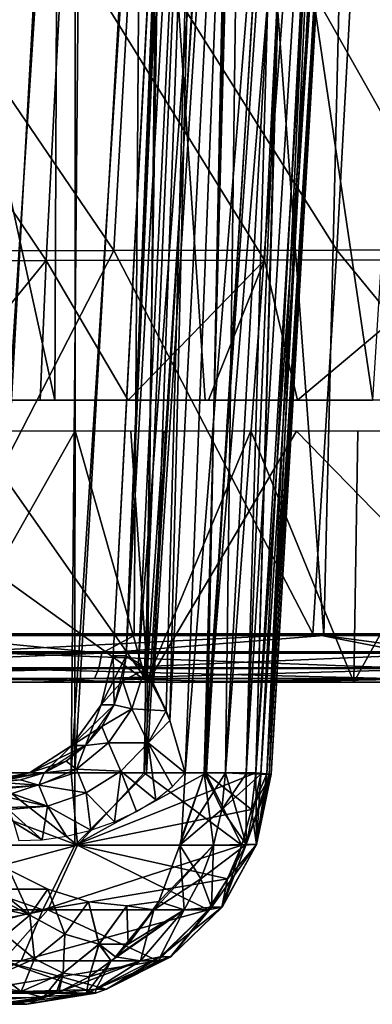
# Model space of a CAD drawing. Header units: millimetres. Extents: x -148 to 148, y -43 to 91.
# Tile 112 of 149: x 105 to 113, y -43 to -21. Entities that reach past the tile are written whole.
import ezdxf

# ---------------------------------------------------------------- set-up
doc = ezdxf.new("R2010")
doc.units = ezdxf.units.MM
doc.header["$LTSCALE"] = 65.185185
for name, color, linetype in [('183', 7, 'CONTINUOUS'), ('184', 7, 'CONTINUOUS'), ('195', 7, 'CONTINUOUS'), ('196', 7, 'CONTINUOUS'), ('20', 7, 'CONTINUOUS'), ('213', 7, 'CONTINUOUS'), ('216', 7, 'CONTINUOUS'), ('217', 7, 'CONTINUOUS'), ('30', 7, 'CONTINUOUS'), ('306', 7, 'CONTINUOUS'), ('308', 7, 'CONTINUOUS'), ('31', 7, 'CONTINUOUS'), ('32', 7, 'CONTINUOUS'), ('33', 7, 'CONTINUOUS'), ('34', 7, 'CONTINUOUS'), ('36', 7, 'CONTINUOUS'), ('37', 7, 'CONTINUOUS'), ('48', 7, 'CONTINUOUS'), ('55', 7, 'CONTINUOUS'), ('56', 7, 'CONTINUOUS'), ('68', 7, 'CONTINUOUS'), ('69', 7, 'CONTINUOUS'), ('70', 7, 'CONTINUOUS')]:
    doc.layers.add(name, color=color, linetype=linetype)

msp = doc.modelspace()

# ---------------------------------------------------------------- linework, layer by layer
at = {"layer": '183', "color": 7, "linetype": 'Continuous'}
for points in [[(108.108, -35.5, -56.175), (99.508, -35.5, -61.196), (105.657, -35.5, -59.378), (108.108, -35.5, -56.175)], [(105.657, -35.5, -59.378), (99.508, -35.5, -61.196), (100.178, -35.5, -62.479), (105.657, -35.5, -59.378)], [(108.079, -35.5, 51.311), (103.818, -35.5, 55.798), (103.278, -35.5, 54.466), (108.079, -35.5, 51.311)], [(108.728, -35.5, 52.582), (103.818, -35.5, 55.798), (108.079, -35.5, 51.311), (108.728, -35.5, 52.582)], [(110.471, -35.5, -56.371), (108.108, -35.5, -56.175), (105.657, -35.5, -59.378), (110.471, -35.5, -56.371)], [(112.741, -35.5, 47.914), (108.728, -35.5, 52.582), (108.079, -35.5, 51.311), (112.741, -35.5, 47.914)], [(116.955, -35.5, -50.001), (108.108, -35.5, -56.175), (114.73, -35.5, -53.453), (116.955, -35.5, -50.001)], [(114.73, -35.5, -53.453), (108.108, -35.5, -56.175), (110.471, -35.5, -56.371), (114.73, -35.5, -53.453)], [(117.375, -35.5, 45.983), (108.728, -35.5, 52.582), (117.209, -35.5, 44.253), (117.375, -35.5, 45.983)], [(117.209, -35.5, 44.253), (108.728, -35.5, 52.582), (112.741, -35.5, 47.914), (117.209, -35.5, 44.253)]]:
    msp.add_3dface(points, dxfattribs=at)
at = {"layer": '184', "color": 7, "linetype": 'Continuous'}
for points in [[(96.953, 20.399, -62.057), (108.169, 18.478, -55.746), (103.006, -34.448, -62.066), (96.953, 20.399, -62.057)], [(103.006, -34.448, -62.066), (108.169, 18.478, -55.746), (107.796, -34.448, -59.252), (103.006, -34.448, -62.066)], [(107.796, -34.448, -59.252), (108.169, 18.478, -55.746), (112.067, -34.448, -56.512), (107.796, -34.448, -59.252)], [(108.169, 18.478, -55.746), (113.309, 17.619, -52.342), (112.067, -34.448, -56.512), (108.169, 18.478, -55.746)], [(112.067, -34.448, -56.512), (113.309, 17.619, -52.342), (119.335, -34.448, -51.248), (112.067, -34.448, -56.512)]]:
    msp.add_3dface(points, dxfattribs=at)
at = {"layer": '195', "color": 7, "linetype": 'Continuous'}
for points in [[(107.344, -25.784, 53.776), (102.374, -18.477, 56.175), (101.916, -25.795, 57.194), (107.344, -25.784, 53.776)], [(107.753, -18.458, 52.728), (102.374, -18.477, 56.175), (107.344, -25.784, 53.776), (107.753, -18.458, 52.728)], [(112.354, -25.773, 50.243), (107.753, -18.458, 52.728), (107.344, -25.784, 53.776), (112.354, -25.773, 50.243)], [(112.753, -18.439, 49.137), (107.753, -18.458, 52.728), (112.354, -25.773, 50.243), (112.753, -18.439, 49.137)], [(116.919, -25.763, 46.639), (112.753, -18.439, 49.137), (112.354, -25.773, 50.243), (116.919, -25.763, 46.639)], [(117.27, -18.421, 45.497), (112.753, -18.439, 49.137), (116.919, -25.763, 46.639), (117.27, -18.421, 45.497)]]:
    msp.add_3dface(points, dxfattribs=at)
at = {"layer": '196', "color": 7, "linetype": 'Continuous'}
for points in [[(107.344, -25.784, 53.776), (101.916, -25.795, 57.194), (102.909, -34.409, 57.515), (107.344, -25.784, 53.776)], [(111.814, -34.409, 51.619), (107.344, -25.784, 53.776), (102.909, -34.409, 57.515), (111.814, -34.409, 51.619)], [(112.354, -25.773, 50.243), (107.344, -25.784, 53.776), (111.814, -34.409, 51.619), (112.354, -25.773, 50.243)], [(119.427, -34.41, 45.52), (112.354, -25.773, 50.243), (111.814, -34.409, 51.619), (119.427, -34.41, 45.52)], [(116.919, -25.763, 46.639), (112.354, -25.773, 50.243), (119.427, -34.41, 45.52), (116.919, -25.763, 46.639)]]:
    msp.add_3dface(points, dxfattribs=at)
at = {"layer": '20', "color": 7, "linetype": 'Continuous'}
for points in [[(105.396, -42.75, 11.271), (102.955, -42.75, 16.507), (105.007, -42.75, 10.711), (105.396, -42.75, 11.271)], [(105.396, -42.75, -11.271), (105.007, -42.75, -10.711), (103.247, -42.75, -15.975), (105.396, -42.75, -11.271)]]:
    msp.add_3dface(points, dxfattribs=at)
at = {"layer": '213', "color": 7, "linetype": 'Continuous'}
for points in [[(106.015, -29.154, -57.084), (95.262, 19.908, -60.141), (102.554, -29.154, -59.129), (106.015, -29.154, -57.084)], [(106.212, 17.999, -54.054), (95.262, 19.908, -60.141), (106.015, -29.154, -57.084), (106.212, 17.999, -54.054)], [(109.399, -29.154, -54.945), (106.212, 17.999, -54.054), (106.015, -29.154, -57.084), (109.399, -29.154, -54.945)], [(113.165, -29.154, -52.38), (106.212, 17.999, -54.054), (109.399, -29.154, -54.945), (113.165, -29.154, -52.38)], [(115.996, 16.35, -47.302), (106.212, 17.999, -54.054), (113.165, -29.154, -52.38), (115.996, 16.35, -47.302)], [(99.508, -35.5, -61.196), (108.108, -35.5, -56.175), (100.251, -29.846, -60.457), (99.508, -35.5, -61.196)], [(100.251, -29.846, -60.457), (108.108, -35.5, -56.175), (104.147, -29.846, -58.247), (100.251, -29.846, -60.457)], [(104.147, -29.846, -58.247), (108.108, -35.5, -56.175), (107.721, -29.846, -56.067), (104.147, -29.846, -58.247)], [(107.721, -29.846, -56.067), (108.108, -35.5, -56.175), (111.451, -29.846, -53.617), (107.721, -29.846, -56.067)], [(108.108, -35.5, -56.175), (116.955, -35.5, -50.001), (111.451, -29.846, -53.617), (108.108, -35.5, -56.175)], [(111.451, -29.846, -53.617), (116.955, -35.5, -50.001), (115.819, -29.846, -50.487), (111.451, -29.846, -53.617)]]:
    msp.add_3dface(points, dxfattribs=at)
at = {"layer": '216', "color": 7, "linetype": 'Continuous'}
for points in [[(100.479, -26.022, 55.152), (100.894, -18.685, 54.158), (105.819, -26.011, 51.8), (100.479, -26.022, 55.152)], [(100.894, -18.685, 54.158), (106.206, -18.668, 50.767), (105.819, -26.011, 51.8), (100.894, -18.685, 54.158)], [(105.819, -26.011, 51.8), (106.206, -18.668, 50.767), (110.729, -26, 48.35), (105.819, -26.011, 51.8)], [(106.206, -18.668, 50.767), (111.089, -18.651, 47.273), (110.729, -26, 48.35), (106.206, -18.668, 50.767)], [(110.729, -26, 48.35), (111.089, -18.651, 47.273), (115.228, -25.989, 44.808), (110.729, -26, 48.35)], [(111.089, -18.651, 47.273), (115.545, -18.634, 43.695), (115.228, -25.989, 44.808), (111.089, -18.651, 47.273)]]:
    msp.add_3dface(points, dxfattribs=at)
at = {"layer": '217', "color": 7, "linetype": 'Continuous'}
for points in [[(100.479, -26.022, 55.152), (105.819, -26.011, 51.8), (103.253, -29.155, 53.796), (100.479, -26.022, 55.152)], [(103.253, -29.155, 53.796), (105.819, -26.011, 51.8), (105.686, -29.155, 52.231), (103.253, -29.155, 53.796)], [(105.686, -29.155, 52.231), (105.819, -26.011, 51.8), (107.661, -29.155, 50.899), (105.686, -29.155, 52.231)], [(105.819, -26.011, 51.8), (110.729, -26, 48.35), (107.661, -29.155, 50.899), (105.819, -26.011, 51.8)], [(107.661, -29.155, 50.899), (110.729, -26, 48.35), (109.47, -29.155, 49.625), (107.661, -29.155, 50.899)], [(109.47, -29.155, 49.625), (110.729, -26, 48.35), (111.472, -29.155, 48.151), (109.47, -29.155, 49.625)], [(110.729, -26, 48.35), (115.228, -25.989, 44.808), (111.472, -29.155, 48.151), (110.729, -26, 48.35)], [(111.472, -29.155, 48.151), (115.228, -25.989, 44.808), (113.996, -29.155, 46.188), (111.472, -29.155, 48.151)], [(108.079, -35.5, 51.311), (103.278, -35.5, 54.466), (106.473, -29.845, 51.783), (108.079, -35.5, 51.311)], [(106.473, -29.845, 51.783), (103.278, -35.5, 54.466), (104.092, -29.845, 53.34), (106.473, -29.845, 51.783)], [(108.464, -29.845, 50.417), (108.079, -35.5, 51.311), (106.473, -29.845, 51.783), (108.464, -29.845, 50.417)], [(112.741, -35.5, 47.914), (108.079, -35.5, 51.311), (110.422, -29.845, 49.012), (112.741, -35.5, 47.914)], [(110.422, -29.845, 49.012), (108.079, -35.5, 51.311), (108.464, -29.845, 50.417), (110.422, -29.845, 49.012)], [(112.827, -29.845, 47.192), (112.741, -35.5, 47.914), (110.422, -29.845, 49.012), (112.827, -29.845, 47.192)], [(117.209, -35.5, 44.253), (112.741, -35.5, 47.914), (115.866, -29.845, 44.73), (117.209, -35.5, 44.253)], [(115.866, -29.845, 44.73), (112.741, -35.5, 47.914), (112.827, -29.845, 47.192), (115.866, -29.845, 44.73)]]:
    msp.add_3dface(points, dxfattribs=at)
at = {"layer": '30', "color": 7, "linetype": 'Continuous'}
for points in [[(106.485, -3, -24.587), (104.568, -37.538, -24.156), (104.172, -3, -27.651), (106.485, -3, -24.587)], [(106.379, -37.538, 21.486), (106.692, -3, 24.29), (104.438, -37.538, 24.336), (106.379, -37.538, 21.486)], [(106.692, -3, 24.29), (104.473, -3, 27.275), (104.438, -37.538, 24.336), (106.692, -3, 24.29)], [(106.463, -37.538, -21.354), (104.568, -37.538, -24.156), (106.485, -3, -24.587), (106.463, -37.538, -21.354)], [(108.591, -3, 21.346), (106.692, -3, 24.29), (106.379, -37.538, 21.486), (108.591, -3, 21.346)], [(108.028, -37.538, 18.682), (108.591, -3, 21.346), (106.379, -37.538, 21.486), (108.028, -37.538, 18.682)], [(108.459, -3, -21.565), (106.463, -37.538, -21.354), (106.485, -3, -24.587), (108.459, -3, -21.565)], [(108.075, -37.538, -18.595), (106.463, -37.538, -21.354), (108.459, -3, -21.565), (108.075, -37.538, -18.595)], [(110.198, -3, 18.443), (108.591, -3, 21.346), (108.028, -37.538, 18.682), (110.198, -3, 18.443)], [(109.407, -37.538, 15.921), (110.198, -3, 18.443), (108.028, -37.538, 18.682), (109.407, -37.538, 15.921)], [(110.125, -3, -18.587), (108.075, -37.538, -18.595), (108.459, -3, -21.565), (110.125, -3, -18.587)], [(109.426, -37.538, -15.878), (108.075, -37.538, -18.595), (110.125, -3, -18.587), (109.426, -37.538, -15.878)], [(110.538, -37.538, 13.201), (111.536, -3, 15.579), (109.407, -37.538, 15.921), (110.538, -37.538, 13.201)], [(111.536, -3, 15.579), (110.198, -3, 18.443), (109.407, -37.538, 15.921), (111.536, -3, 15.579)], [(111.506, -3, -15.65), (109.426, -37.538, -15.878), (110.125, -3, -18.587), (111.506, -3, -15.65)], [(110.538, -37.538, -13.201), (109.426, -37.538, -15.878), (111.506, -3, -15.65), (110.538, -37.538, -13.201)], [(111.591, -20.116, 12.984), (111.536, -3, 15.579), (110.538, -37.538, 13.201), (111.591, -20.116, 12.984)], [(110.538, -37.538, -13.201), (111.506, -3, -15.65), (111.591, -20.116, -12.984), (110.538, -37.538, -13.201)]]:
    msp.add_3dface(points, dxfattribs=at)
at = {"layer": '306', "color": 7, "linetype": 'Continuous'}
for points in [[(111.814, -34.409, 51.619), (102.909, -34.409, 57.515), (103.934, -34.818, 56.835), (111.814, -34.409, 51.619)], [(111.814, -34.409, 51.619), (103.934, -34.818, 56.835), (113.888, -34.818, 50.009), (111.814, -34.409, 51.619)], [(119.427, -34.41, 45.52), (111.814, -34.409, 51.619), (113.888, -34.818, 50.009), (119.427, -34.41, 45.52)], [(103.824, -35.174, 56.657), (113.761, -35.174, 49.843), (103.934, -34.818, 56.835), (103.824, -35.174, 56.657)], [(103.934, -34.818, 56.835), (113.761, -35.174, 49.843), (113.888, -34.818, 50.009), (103.934, -34.818, 56.835)], [(103.648, -35.415, 56.371), (113.557, -35.415, 49.577), (103.824, -35.174, 56.657), (103.648, -35.415, 56.371)], [(103.824, -35.174, 56.657), (113.557, -35.415, 49.577), (113.761, -35.174, 49.843), (103.824, -35.174, 56.657)], [(103.648, -35.415, 56.371), (108.728, -35.5, 52.582), (113.557, -35.415, 49.577), (103.648, -35.415, 56.371)], [(103.818, -35.5, 55.798), (108.728, -35.5, 52.582), (103.648, -35.415, 56.371), (103.818, -35.5, 55.798)], [(108.728, -35.5, 52.582), (117.375, -35.5, 45.983), (113.557, -35.415, 49.577), (108.728, -35.5, 52.582)]]:
    msp.add_3dface(points, dxfattribs=at)
at = {"layer": '308', "color": 7, "linetype": 'Continuous'}
for points in [[(103.006, -34.448, -62.066), (107.07, -34.845, -59.625), (98.751, -34.845, -64.296), (103.006, -34.448, -62.066)], [(103.006, -34.448, -62.066), (107.796, -34.448, -59.252), (107.07, -34.845, -59.625), (103.006, -34.448, -62.066)], [(112.067, -34.448, -56.512), (115.047, -34.845, -54.38), (107.07, -34.845, -59.625), (112.067, -34.448, -56.512)], [(107.796, -34.448, -59.252), (112.067, -34.448, -56.512), (107.07, -34.845, -59.625), (107.796, -34.448, -59.252)], [(112.067, -34.448, -56.512), (119.335, -34.448, -51.248), (115.047, -34.845, -54.38), (112.067, -34.448, -56.512)], [(107.007, -35.188, -59.415), (98.709, -35.188, -64.077), (107.07, -34.845, -59.625), (107.007, -35.188, -59.415)], [(107.07, -34.845, -59.625), (98.709, -35.188, -64.077), (98.751, -34.845, -64.296), (107.07, -34.845, -59.625)], [(114.96, -35.188, -54.181), (107.007, -35.188, -59.415), (115.047, -34.845, -54.38), (114.96, -35.188, -54.181)], [(115.047, -34.845, -54.38), (107.007, -35.188, -59.415), (107.07, -34.845, -59.625), (115.047, -34.845, -54.38)], [(106.906, -35.419, -59.088), (98.642, -35.419, -63.739), (107.007, -35.188, -59.415), (106.906, -35.419, -59.088)], [(107.007, -35.188, -59.415), (98.642, -35.419, -63.739), (98.709, -35.188, -64.077), (107.007, -35.188, -59.415)], [(114.824, -35.419, -53.871), (106.906, -35.419, -59.088), (114.96, -35.188, -54.181), (114.824, -35.419, -53.871)], [(114.96, -35.188, -54.181), (106.906, -35.419, -59.088), (107.007, -35.188, -59.415), (114.96, -35.188, -54.181)], [(106.906, -35.419, -59.088), (100.178, -35.5, -62.479), (98.642, -35.419, -63.739), (106.906, -35.419, -59.088)], [(105.657, -35.5, -59.378), (100.178, -35.5, -62.479), (106.906, -35.419, -59.088), (105.657, -35.5, -59.378)], [(110.471, -35.5, -56.371), (105.657, -35.5, -59.378), (106.906, -35.419, -59.088), (110.471, -35.5, -56.371)], [(114.824, -35.419, -53.871), (110.471, -35.5, -56.371), (106.906, -35.419, -59.088), (114.824, -35.419, -53.871)], [(114.73, -35.5, -53.453), (110.471, -35.5, -56.371), (114.824, -35.419, -53.871), (114.73, -35.5, -53.453)]]:
    msp.add_3dface(points, dxfattribs=at)
at = {"layer": '31', "color": 7, "linetype": 'Continuous'}
for points in [[(107.895, -35.063, -3.844), (109.406, -3, -3.022), (107.618, -34.907, -2.742), (107.895, -35.063, -3.844)], [(109.019, -3, -0.658), (108.781, -7.447, -0.58), (107.618, -34.907, -2.742), (109.019, -3, -0.658)], [(109.406, -3, -3.022), (109.019, -3, -0.658), (107.618, -34.907, -2.742), (109.406, -3, -3.022)], [(109.019, -3, 0.658), (107.618, -34.907, 2.742), (108.781, -7.447, 0.58), (109.019, -3, 0.658)], [(107.895, -35.063, 3.844), (107.618, -34.907, 2.742), (109.406, -3, 3.022), (107.895, -35.063, 3.844)], [(107.618, -34.907, 2.742), (109.019, -3, 0.658), (109.406, -3, 3.022), (107.618, -34.907, 2.742)], [(108.031, -35.223, -4.293), (109.406, -3, -3.022), (107.895, -35.063, -3.844), (108.031, -35.223, -4.293)], [(108.231, -35.537, 4.886), (107.895, -35.063, 3.844), (110.302, -3, 5.334), (108.231, -35.537, 4.886)], [(110.302, -3, 5.334), (107.895, -35.063, 3.844), (109.406, -3, 3.022), (110.302, -3, 5.334)], [(108.231, -35.537, -4.886), (109.406, -3, -3.022), (108.031, -35.223, -4.293), (108.231, -35.537, -4.886)], [(108.518, -36.143, -5.636), (109.406, -3, -3.022), (108.231, -35.537, -4.886), (108.518, -36.143, -5.636)], [(108.601, -36.359, 5.839), (108.231, -35.537, 4.886), (110.302, -3, 5.334), (108.601, -36.359, 5.839)], [(108.601, -36.359, -5.839), (109.406, -3, -3.022), (108.518, -36.143, -5.636), (108.601, -36.359, -5.839)], [(108.947, -37.538, -6.639), (110.302, -3, -5.334), (108.601, -36.359, -5.839), (108.947, -37.538, -6.639)], [(110.302, -3, -5.334), (109.406, -3, -3.022), (108.601, -36.359, -5.839), (110.302, -3, -5.334)], [(108.947, -37.538, 6.639), (108.601, -36.359, 5.839), (110.302, -3, 5.334), (108.947, -37.538, 6.639)], [(109.376, -37.538, -7.358), (110.302, -3, -5.334), (108.947, -37.538, -6.639), (109.376, -37.538, -7.358)], [(109.376, -37.538, 7.358), (108.947, -37.538, 6.639), (111.725, -3, 7.537), (109.376, -37.538, 7.358)], [(111.725, -3, 7.537), (108.947, -37.538, 6.639), (110.302, -3, 5.334), (111.725, -3, 7.537)], [(109.854, -37.538, -8.064), (110.302, -3, -5.334), (109.376, -37.538, -7.358), (109.854, -37.538, -8.064)], [(110.802, -20.116, 7.809), (109.376, -37.538, 7.358), (111.725, -3, 7.537), (110.802, -20.116, 7.809)], [(110.802, -20.116, -7.809), (110.302, -3, -5.334), (109.854, -37.538, -8.064), (110.802, -20.116, -7.809)], [(108.781, -7.447, -0.58), (108.537, -12.035, -0.5), (107.618, -34.907, -2.742), (108.781, -7.447, -0.58)], [(108.537, -12.035, 0.5), (108.781, -7.447, 0.58), (107.618, -34.907, 2.742), (108.537, -12.035, 0.5)], [(107.618, -34.907, -2.742), (108.527, -12.035, 0), (107.328, -34.907), (107.618, -34.907, -2.742)], [(107.328, -34.907), (108.537, -12.035, 0.5), (107.618, -34.907, 2.742), (107.328, -34.907)], [(108.527, -12.035, 0), (108.537, -12.035, 0.5), (107.328, -34.907), (108.527, -12.035, 0)], [(108.537, -12.035, -0.5), (108.527, -12.035, 0), (107.618, -34.907, -2.742), (108.537, -12.035, -0.5)], [(109.854, -37.538, 8.064), (109.376, -37.538, 7.358), (110.802, -20.116, 7.809), (109.854, -37.538, 8.064)]]:
    msp.add_3dface(points, dxfattribs=at)
at = {"layer": '32', "color": 7, "linetype": 'Continuous'}
for points in [[(104.568, -37.538, -24.156), (106.463, -37.538, -21.354), (101.52, -39.167, -27.483), (104.568, -37.538, -24.156)], [(106.463, -37.538, -21.354), (106.467, -39.167, -20.708), (101.52, -39.167, -27.483), (106.463, -37.538, -21.354)], [(106.463, -37.538, -21.354), (108.075, -37.538, -18.595), (106.467, -39.167, -20.708), (106.463, -37.538, -21.354)], [(106.467, -39.167, -20.708), (110.538, -37.538, -13.201), (110.438, -38.365, -13.164), (106.467, -39.167, -20.708)], [(109.426, -37.538, -15.878), (110.538, -37.538, -13.201), (106.467, -39.167, -20.708), (109.426, -37.538, -15.878)], [(108.075, -37.538, -18.595), (109.426, -37.538, -15.878), (106.467, -39.167, -20.708), (108.075, -37.538, -18.595)], [(110.222, -39.167, -13.083), (106.467, -39.167, -20.708), (110.438, -38.365, -13.164), (110.222, -39.167, -13.083)], [(105.743, -40.622, -20.339), (100.82, -40.622, -27.056), (101.52, -39.167, -27.483), (105.743, -40.622, -20.339)], [(106.467, -39.167, -20.708), (105.743, -40.622, -20.339), (101.52, -39.167, -27.483), (106.467, -39.167, -20.708)], [(110.222, -39.167, -13.083), (105.743, -40.622, -20.339), (106.467, -39.167, -20.708), (110.222, -39.167, -13.083)], [(109.895, -39.925, -12.96), (105.743, -40.622, -20.339), (110.222, -39.167, -13.083), (109.895, -39.925, -12.96)], [(109.464, -40.622, -12.798), (105.743, -40.622, -20.339), (109.895, -39.925, -12.96), (109.464, -40.622, -12.798)], [(105.743, -40.622, -20.339), (101.24, -41.768, -24.647), (100.82, -40.622, -27.056), (105.743, -40.622, -20.339)], [(105.257, -41.768, -18.8), (101.24, -41.768, -24.647), (105.743, -40.622, -20.339), (105.257, -41.768, -18.8)], [(109.464, -40.622, -12.798), (105.257, -41.768, -18.8), (105.743, -40.622, -20.339), (109.464, -40.622, -12.798)], [(108.332, -41.768, -12.373), (105.257, -41.768, -18.8), (109.464, -40.622, -12.798), (108.332, -41.768, -12.373)], [(105.257, -41.768, -18.8), (103.862, -42.5, -18.22), (101.24, -41.768, -24.647), (105.257, -41.768, -18.8)], [(108.332, -41.768, -12.373), (103.862, -42.5, -18.22), (105.257, -41.768, -18.8), (108.332, -41.768, -12.373)], [(107.177, -42.411, -11.94), (103.862, -42.5, -18.22), (108.332, -41.768, -12.373), (107.177, -42.411, -11.94)], [(106.931, -42.5, -11.848), (103.247, -42.75, -15.975), (103.862, -42.5, -18.22), (106.931, -42.5, -11.848)], [(105.396, -42.75, -11.271), (103.247, -42.75, -15.975), (106.931, -42.5, -11.848), (105.396, -42.75, -11.271)], [(106.931, -42.5, -11.848), (103.862, -42.5, -18.22), (107.177, -42.411, -11.94), (106.931, -42.5, -11.848)]]:
    msp.add_3dface(points, dxfattribs=at)
at = {"layer": '33', "color": 7, "linetype": 'Continuous'}
for points in [[(109.376, -37.538, -7.358), (108.83, -39.167, -7.112), (109.58, -39.167, -8.261), (109.376, -37.538, -7.358)], [(108.83, -39.167, -7.112), (109.376, -37.538, -7.358), (108.863, -39.01, -7.059), (108.83, -39.167, -7.112)], [(108.83, -39.167, 7.112), (109.854, -37.538, 8.064), (109.768, -38.365, 8.126), (108.83, -39.167, 7.112)], [(108.863, -39.01, 7.059), (109.376, -37.538, 7.358), (108.83, -39.167, 7.112), (108.863, -39.01, 7.059)], [(109.376, -37.538, 7.358), (109.854, -37.538, 8.064), (108.83, -39.167, 7.112), (109.376, -37.538, 7.358)], [(109.376, -37.538, -7.358), (108.947, -37.538, -6.639), (108.863, -39.01, -7.059), (109.376, -37.538, -7.358)], [(108.947, -37.538, 6.639), (109.376, -37.538, 7.358), (108.863, -39.01, 7.059), (108.947, -37.538, 6.639)], [(109.854, -37.538, -8.064), (109.376, -37.538, -7.358), (109.768, -38.365, -8.126), (109.854, -37.538, -8.064)], [(109.376, -37.538, -7.358), (109.58, -39.167, -8.261), (109.768, -38.365, -8.126), (109.376, -37.538, -7.358)], [(109.58, -39.167, 8.261), (108.83, -39.167, 7.112), (109.768, -38.365, 8.126), (109.58, -39.167, 8.261)], [(108.352, -40.435, 7.621), (109.58, -39.167, 8.261), (108.245, -40.622, 7.712), (108.352, -40.435, 7.621)], [(109.58, -39.167, 8.261), (109.297, -39.925, 8.465), (108.245, -40.622, 7.712), (109.58, -39.167, 8.261)], [(108.83, -39.167, 7.112), (109.58, -39.167, 8.261), (108.352, -40.435, 7.621), (108.83, -39.167, 7.112)], [(108.83, -39.167, -7.112), (108.352, -40.435, -7.621), (108.923, -40.622, -8.734), (108.83, -39.167, -7.112)], [(109.58, -39.167, -8.261), (108.83, -39.167, -7.112), (109.297, -39.925, -8.465), (109.58, -39.167, -8.261)], [(109.297, -39.925, -8.465), (108.83, -39.167, -7.112), (108.923, -40.622, -8.734), (109.297, -39.925, -8.465)], [(108.245, -40.622, 7.712), (109.297, -39.925, 8.465), (108.923, -40.622, 8.734), (108.245, -40.622, 7.712)], [(108.923, -40.622, -8.734), (108.352, -40.435, -7.621), (108.245, -40.622, -7.712), (108.923, -40.622, -8.734)], [(107.381, -41.682, 8.384), (108.923, -40.622, 8.734), (107.283, -41.768, 8.455), (107.381, -41.682, 8.384)], [(108.923, -40.622, 8.734), (107.942, -41.768, 9.44), (107.283, -41.768, 8.455), (108.923, -40.622, 8.734)], [(107.668, -41.397, 8.171), (108.923, -40.622, 8.734), (107.381, -41.682, 8.384), (107.668, -41.397, 8.171)], [(108.245, -40.622, -7.712), (107.666, -41.399, -8.173), (107.381, -41.682, -8.384), (108.245, -40.622, -7.712)], [(107.942, -41.768, -9.44), (108.245, -40.622, -7.712), (107.381, -41.682, -8.384), (107.942, -41.768, -9.44)], [(108.245, -40.622, 7.712), (108.923, -40.622, 8.734), (107.668, -41.397, 8.171), (108.245, -40.622, 7.712)], [(108.923, -40.622, -8.734), (108.245, -40.622, -7.712), (107.942, -41.768, -9.44), (108.923, -40.622, -8.734)], [(107.942, -41.768, 9.44), (106.043, -42.5, 9.295), (106.103, -42.477, 9.257), (107.942, -41.768, 9.44)], [(106.043, -42.5, 9.295), (107.942, -41.768, 9.44), (106.94, -42.411, 10.161), (106.043, -42.5, 9.295)], [(106.787, -42.133, 8.803), (107.942, -41.768, 9.44), (106.103, -42.477, 9.257), (106.787, -42.133, 8.803)], [(106.727, -42.5, -10.314), (107.283, -41.768, -8.455), (106.785, -42.134, -8.805), (106.727, -42.5, -10.314)], [(107.283, -41.768, -8.455), (106.727, -42.5, -10.314), (106.937, -42.412, -10.163), (107.283, -41.768, -8.455)], [(107.283, -41.768, 8.455), (107.942, -41.768, 9.44), (106.787, -42.133, 8.803), (107.283, -41.768, 8.455)], [(107.942, -41.768, -9.44), (107.283, -41.768, -8.455), (106.937, -42.412, -10.163), (107.942, -41.768, -9.44)], [(107.283, -41.768, -8.455), (107.942, -41.768, -9.44), (107.381, -41.682, -8.384), (107.283, -41.768, -8.455)], [(106.727, -42.5, -10.314), (106.785, -42.134, -8.805), (106.103, -42.477, -9.257), (106.727, -42.5, -10.314)], [(105.007, -42.75, -10.711), (105.396, -42.75, -11.271), (106.043, -42.5, -9.295), (105.007, -42.75, -10.711)], [(105.755, -42.594, -9.477), (105.007, -42.75, -10.711), (106.043, -42.5, -9.295), (105.755, -42.594, -9.477)], [(105.396, -42.75, 11.271), (105.007, -42.75, 10.711), (106.727, -42.5, 10.314), (105.396, -42.75, 11.271)], [(106.727, -42.5, 10.314), (105.007, -42.75, 10.711), (106.043, -42.5, 9.295), (106.727, -42.5, 10.314)], [(106.043, -42.5, 9.295), (105.007, -42.75, 10.711), (105.758, -42.594, 9.475), (106.043, -42.5, 9.295)], [(106.043, -42.5, -9.295), (105.396, -42.75, -11.271), (106.727, -42.5, -10.314), (106.043, -42.5, -9.295)], [(106.727, -42.5, 10.314), (106.043, -42.5, 9.295), (106.94, -42.411, 10.161), (106.727, -42.5, 10.314)], [(106.043, -42.5, -9.295), (106.727, -42.5, -10.314), (106.103, -42.477, -9.257), (106.043, -42.5, -9.295)], [(105.007, -42.75, 10.711), (104.639, -42.75, 10.142), (105.758, -42.594, 9.475), (105.007, -42.75, 10.711)], [(104.639, -42.75, -10.142), (105.007, -42.75, -10.711), (105.755, -42.594, -9.477), (104.639, -42.75, -10.142)]]:
    msp.add_3dface(points, dxfattribs=at)
at = {"layer": '34', "color": 7, "linetype": 'Continuous'}
for points in [[(102.176, -37.538, 27.229), (101.664, -39.167, 27.315), (106.526, -39.167, 20.612), (102.176, -37.538, 27.229)], [(104.438, -37.538, 24.336), (102.176, -37.538, 27.229), (106.526, -39.167, 20.612), (104.438, -37.538, 24.336)], [(106.379, -37.538, 21.486), (104.438, -37.538, 24.336), (106.526, -39.167, 20.612), (106.379, -37.538, 21.486)], [(108.028, -37.538, 18.682), (106.379, -37.538, 21.486), (106.526, -39.167, 20.612), (108.028, -37.538, 18.682)], [(108.028, -37.538, 18.682), (106.526, -39.167, 20.612), (110.222, -39.167, 13.083), (108.028, -37.538, 18.682)], [(109.407, -37.538, 15.921), (108.028, -37.538, 18.682), (110.222, -39.167, 13.083), (109.407, -37.538, 15.921)], [(110.538, -37.538, 13.201), (109.407, -37.538, 15.921), (110.438, -38.365, 13.164), (110.538, -37.538, 13.201)], [(109.407, -37.538, 15.921), (110.222, -39.167, 13.083), (110.438, -38.365, 13.164), (109.407, -37.538, 15.921)], [(106.526, -39.167, 20.612), (101.664, -39.167, 27.315), (101.102, -40.622, 26.724), (106.526, -39.167, 20.612)], [(105.857, -40.622, 20.152), (106.526, -39.167, 20.612), (101.102, -40.622, 26.724), (105.857, -40.622, 20.152)], [(109.464, -40.622, 12.798), (106.526, -39.167, 20.612), (105.857, -40.622, 20.152), (109.464, -40.622, 12.798)], [(110.222, -39.167, 13.083), (106.526, -39.167, 20.612), (109.895, -39.925, 12.96), (110.222, -39.167, 13.083)], [(109.895, -39.925, 12.96), (106.526, -39.167, 20.612), (109.464, -40.622, 12.798), (109.895, -39.925, 12.96)], [(100.235, -41.768, 25.877), (105.857, -40.622, 20.152), (101.102, -40.622, 26.724), (100.235, -41.768, 25.877)], [(100.235, -41.768, 25.877), (104.848, -41.768, 19.485), (105.857, -40.622, 20.152), (100.235, -41.768, 25.877)], [(104.848, -41.768, 19.485), (108.332, -41.768, 12.373), (105.857, -40.622, 20.152), (104.848, -41.768, 19.485)], [(108.332, -41.768, 12.373), (109.464, -40.622, 12.798), (105.857, -40.622, 20.152), (108.332, -41.768, 12.373)], [(106.931, -42.5, 11.848), (104.848, -41.768, 19.485), (103.543, -42.5, 18.751), (106.931, -42.5, 11.848)], [(108.332, -41.768, 12.373), (104.848, -41.768, 19.485), (107.173, -42.412, 11.938), (108.332, -41.768, 12.373)], [(107.173, -42.412, 11.938), (104.848, -41.768, 19.485), (106.931, -42.5, 11.848), (107.173, -42.412, 11.938)], [(102.955, -42.75, 16.507), (105.396, -42.75, 11.271), (103.543, -42.5, 18.751), (102.955, -42.75, 16.507)], [(105.396, -42.75, 11.271), (106.931, -42.5, 11.848), (103.543, -42.5, 18.751), (105.396, -42.75, 11.271)]]:
    msp.add_3dface(points, dxfattribs=at)
at = {"layer": '36', "color": 7, "linetype": 'Continuous'}
for points in [[(110.648, -37.572, -9.669), (112.442, -3, -8.712), (110.317, -37.559, -8.834), (110.648, -37.572, -9.669)], [(111.725, -3, -7.537), (110.802, -20.116, -7.809), (110.317, -37.559, -8.834), (111.725, -3, -7.537)], [(112.442, -3, -8.712), (111.725, -3, -7.537), (110.317, -37.559, -8.834), (112.442, -3, -8.712)], [(110.538, -37.538, -13.201), (112.906, -3, -11.403), (110.783, -37.559, -12.337), (110.538, -37.538, -13.201)], [(110.538, -37.538, -13.201), (111.591, -20.116, -12.984), (112.906, -3, -11.403), (110.538, -37.538, -13.201)], [(110.838, -37.576, -10.547), (112.442, -3, -8.712), (110.648, -37.572, -9.669), (110.838, -37.576, -10.547)], [(110.783, -37.559, -12.337), (112.906, -3, -11.403), (110.884, -37.572, -11.446), (110.783, -37.559, -12.337)], [(112.844, -3, -10.028), (112.442, -3, -8.712), (110.838, -37.576, -10.547), (112.844, -3, -10.028)], [(110.884, -37.572, -11.446), (112.844, -3, -10.028), (110.838, -37.576, -10.547), (110.884, -37.572, -11.446)], [(112.906, -3, -11.403), (112.844, -3, -10.028), (110.884, -37.572, -11.446), (112.906, -3, -11.403)], [(110.802, -20.116, -7.809), (109.854, -37.538, -8.064), (110.317, -37.559, -8.834), (110.802, -20.116, -7.809)]]:
    msp.add_3dface(points, dxfattribs=at)
at = {"layer": '37', "color": 7, "linetype": 'Continuous'}
for points in [[(109.854, -37.538, -8.064), (109.768, -38.365, -8.126), (110.317, -37.559, -8.834), (109.854, -37.538, -8.064)], [(109.768, -38.365, -8.126), (110.648, -37.572, -9.669), (110.317, -37.559, -8.834), (109.768, -38.365, -8.126)], [(110.648, -37.572, -9.669), (109.768, -38.365, -8.126), (110.316, -39.152, -9.713), (110.648, -37.572, -9.669)], [(110.838, -37.576, -10.547), (110.648, -37.572, -9.669), (110.316, -39.152, -9.713), (110.838, -37.576, -10.547)], [(110.884, -37.572, -11.446), (110.316, -39.152, -9.713), (110.552, -39.151, -11.49), (110.884, -37.572, -11.446)], [(110.884, -37.572, -11.446), (110.838, -37.576, -10.547), (110.316, -39.152, -9.713), (110.884, -37.572, -11.446)], [(110.438, -38.365, -13.164), (110.538, -37.538, -13.201), (110.552, -39.151, -11.49), (110.438, -38.365, -13.164)], [(110.538, -37.538, -13.201), (110.783, -37.559, -12.337), (110.552, -39.151, -11.49), (110.538, -37.538, -13.201)], [(110.783, -37.559, -12.337), (110.884, -37.572, -11.446), (110.552, -39.151, -11.49), (110.783, -37.559, -12.337)], [(109.768, -38.365, -8.126), (109.58, -39.167, -8.261), (110.316, -39.152, -9.713), (109.768, -38.365, -8.126)], [(110.222, -39.167, -13.083), (110.438, -38.365, -13.164), (110.552, -39.151, -11.49), (110.222, -39.167, -13.083)], [(110.316, -39.152, -9.713), (109.297, -39.925, -8.465), (109.538, -40.563, -9.817), (110.316, -39.152, -9.713)], [(109.58, -39.167, -8.261), (109.297, -39.925, -8.465), (110.316, -39.152, -9.713), (109.58, -39.167, -8.261)], [(110.316, -39.152, -9.713), (109.538, -40.563, -9.817), (109.775, -40.562, -11.594), (110.316, -39.152, -9.713)], [(110.552, -39.151, -11.49), (110.316, -39.152, -9.713), (109.775, -40.562, -11.594), (110.552, -39.151, -11.49)], [(110.222, -39.167, -13.083), (110.552, -39.151, -11.49), (109.775, -40.562, -11.594), (110.222, -39.167, -13.083)], [(109.895, -39.925, -12.96), (110.222, -39.167, -13.083), (109.775, -40.562, -11.594), (109.895, -39.925, -12.96)], [(109.297, -39.925, -8.465), (108.923, -40.622, -8.734), (109.538, -40.563, -9.817), (109.297, -39.925, -8.465)], [(109.464, -40.622, -12.798), (109.895, -39.925, -12.96), (109.775, -40.562, -11.594), (109.464, -40.622, -12.798)], [(108.923, -40.622, -8.734), (107.942, -41.768, -9.44), (108.383, -41.681, -9.97), (108.923, -40.622, -8.734)], [(108.332, -41.768, -12.373), (109.464, -40.622, -12.798), (108.622, -41.679, -11.747), (108.332, -41.768, -12.373)], [(109.538, -40.563, -9.817), (108.383, -41.681, -9.97), (108.622, -41.679, -11.747), (109.538, -40.563, -9.817)], [(109.538, -40.563, -9.817), (108.923, -40.622, -8.734), (108.383, -41.681, -9.97), (109.538, -40.563, -9.817)], [(109.775, -40.562, -11.594), (109.538, -40.563, -9.817), (108.622, -41.679, -11.747), (109.775, -40.562, -11.594)], [(109.464, -40.622, -12.798), (109.775, -40.562, -11.594), (108.622, -41.679, -11.747), (109.464, -40.622, -12.798)], [(106.937, -42.412, -10.163), (107.177, -42.411, -11.94), (108.383, -41.681, -9.97), (106.937, -42.412, -10.163)], [(107.942, -41.768, -9.44), (106.937, -42.412, -10.163), (108.383, -41.681, -9.97), (107.942, -41.768, -9.44)], [(107.177, -42.411, -11.94), (108.332, -41.768, -12.373), (108.622, -41.679, -11.747), (107.177, -42.411, -11.94)], [(108.383, -41.681, -9.97), (107.177, -42.411, -11.94), (108.622, -41.679, -11.747), (108.383, -41.681, -9.97)], [(105.396, -42.75, -11.271), (106.931, -42.5, -11.848), (106.727, -42.5, -10.314), (105.396, -42.75, -11.271)], [(106.727, -42.5, -10.314), (106.931, -42.5, -11.848), (106.937, -42.412, -10.163), (106.727, -42.5, -10.314)], [(106.931, -42.5, -11.848), (107.177, -42.411, -11.94), (106.937, -42.412, -10.163), (106.931, -42.5, -11.848)]]:
    msp.add_3dface(points, dxfattribs=at)
at = {"layer": '48', "color": 7, "linetype": 'Continuous'}
for points in [[(107.618, -34.907, -2.742), (107.328, -34.907), (107.056, -36.006), (107.618, -34.907, -2.742)], [(107.618, -34.907, -2.742), (107.056, -36.006), (107.536, -35.469, -2.759), (107.618, -34.907, -2.742)], [(107.056, -36.006), (107.328, -34.907), (107.353, -36.006, 2.799), (107.056, -36.006)], [(107.328, -34.907), (107.618, -34.907, 2.742), (107.353, -36.006, 2.799), (107.328, -34.907)], [(107.536, -35.469, -2.759), (107.056, -36.006), (107.353, -36.006, -2.799), (107.536, -35.469, -2.759)], [(106.397, -36.926), (107.056, -36.006), (106.708, -36.926, 2.936), (106.397, -36.926)], [(107.056, -36.006), (106.397, -36.926), (107.353, -36.006, -2.799), (107.056, -36.006)], [(107.353, -36.006, -2.799), (106.397, -36.926), (107.073, -36.497, -2.858), (107.353, -36.006, -2.799)], [(106.708, -36.926, 2.936), (107.056, -36.006), (107.353, -36.006, 2.799), (106.708, -36.926, 2.936)], [(107.073, -36.497, -2.858), (106.397, -36.926), (106.708, -36.926, -2.936), (107.073, -36.497, -2.858)], [(105.444, -37.536), (106.397, -36.926), (105.775, -37.536, 3.135), (105.444, -37.536)], [(106.397, -36.926), (105.444, -37.536), (106.708, -36.926, -2.936), (106.397, -36.926)], [(106.708, -36.926, -2.936), (105.444, -37.536), (106.27, -37.277, -3.03), (106.708, -36.926, -2.936)], [(105.775, -37.536, 3.135), (106.397, -36.926), (106.708, -36.926, 2.936), (105.775, -37.536, 3.135)], [(106.27, -37.277, -3.03), (105.444, -37.536), (105.775, -37.536, -3.135), (106.27, -37.277, -3.03)], [(105.775, -37.536, -3.135), (104.332, -37.75), (105.242, -37.696, -3.249), (105.775, -37.536, -3.135)], [(105.444, -37.536), (104.332, -37.75), (105.775, -37.536, -3.135), (105.444, -37.536)], [(104.688, -37.75, 3.367), (104.332, -37.75), (105.444, -37.536), (104.688, -37.75, 3.367)], [(104.688, -37.75, 3.367), (105.444, -37.536), (105.775, -37.536, 3.135), (104.688, -37.75, 3.367)], [(104.332, -37.75), (104.688, -37.75, -3.367), (105.242, -37.696, -3.249), (104.332, -37.75)]]:
    msp.add_3dface(points, dxfattribs=at)
at = {"layer": '55', "color": 7, "linetype": 'Continuous'}
for points in [[(109.768, -38.365, 8.126), (109.854, -37.538, 8.064), (110.316, -39.151, 9.711), (109.768, -38.365, 8.126)], [(110.316, -39.151, 9.711), (109.854, -37.538, 8.064), (110.317, -37.559, 8.834), (110.316, -39.151, 9.711)], [(110.647, -37.572, 9.667), (110.316, -39.151, 9.711), (110.317, -37.559, 8.834), (110.647, -37.572, 9.667)], [(110.647, -37.572, 9.667), (110.552, -39.152, 11.488), (110.316, -39.151, 9.711), (110.647, -37.572, 9.667)], [(110.538, -37.538, 13.201), (110.438, -38.365, 13.164), (110.783, -37.559, 12.337), (110.538, -37.538, 13.201)], [(110.783, -37.559, 12.337), (110.438, -38.365, 13.164), (110.884, -37.572, 11.444), (110.783, -37.559, 12.337)], [(110.884, -37.572, 11.444), (110.438, -38.365, 13.164), (110.552, -39.152, 11.488), (110.884, -37.572, 11.444)], [(110.884, -37.572, 11.444), (110.552, -39.152, 11.488), (110.838, -37.576, 10.547), (110.884, -37.572, 11.444)], [(110.838, -37.576, 10.547), (110.552, -39.152, 11.488), (110.647, -37.572, 9.667), (110.838, -37.576, 10.547)], [(109.58, -39.167, 8.261), (109.768, -38.365, 8.126), (110.316, -39.151, 9.711), (109.58, -39.167, 8.261)], [(110.438, -38.365, 13.164), (110.222, -39.167, 13.083), (110.552, -39.152, 11.488), (110.438, -38.365, 13.164)], [(109.297, -39.925, 8.465), (109.58, -39.167, 8.261), (109.539, -40.562, 9.815), (109.297, -39.925, 8.465)], [(109.58, -39.167, 8.261), (110.316, -39.151, 9.711), (109.539, -40.562, 9.815), (109.58, -39.167, 8.261)], [(110.316, -39.151, 9.711), (110.552, -39.152, 11.488), (109.539, -40.562, 9.815), (110.316, -39.151, 9.711)], [(110.552, -39.152, 11.488), (109.774, -40.563, 11.592), (109.539, -40.562, 9.815), (110.552, -39.152, 11.488)], [(110.552, -39.152, 11.488), (109.895, -39.925, 12.96), (109.774, -40.563, 11.592), (110.552, -39.152, 11.488)], [(110.222, -39.167, 13.083), (109.895, -39.925, 12.96), (110.552, -39.152, 11.488), (110.222, -39.167, 13.083)], [(108.923, -40.622, 8.734), (109.297, -39.925, 8.465), (109.539, -40.562, 9.815), (108.923, -40.622, 8.734)], [(109.895, -39.925, 12.96), (109.464, -40.622, 12.798), (109.774, -40.563, 11.592), (109.895, -39.925, 12.96)], [(107.942, -41.768, 9.44), (108.923, -40.622, 8.734), (108.385, -41.679, 9.968), (107.942, -41.768, 9.44)], [(109.464, -40.622, 12.798), (108.332, -41.768, 12.373), (108.619, -41.681, 11.746), (109.464, -40.622, 12.798)], [(108.923, -40.622, 8.734), (109.539, -40.562, 9.815), (108.385, -41.679, 9.968), (108.923, -40.622, 8.734)], [(109.539, -40.562, 9.815), (109.774, -40.563, 11.592), (108.385, -41.679, 9.968), (109.539, -40.562, 9.815)], [(109.774, -40.563, 11.592), (108.619, -41.681, 11.746), (108.385, -41.679, 9.968), (109.774, -40.563, 11.592)], [(109.774, -40.563, 11.592), (109.464, -40.622, 12.798), (108.619, -41.681, 11.746), (109.774, -40.563, 11.592)], [(108.619, -41.681, 11.746), (106.94, -42.411, 10.161), (108.385, -41.679, 9.968), (108.619, -41.681, 11.746)], [(106.94, -42.411, 10.161), (107.942, -41.768, 9.44), (108.385, -41.679, 9.968), (106.94, -42.411, 10.161)], [(107.173, -42.412, 11.938), (106.94, -42.411, 10.161), (108.619, -41.681, 11.746), (107.173, -42.412, 11.938)], [(108.332, -41.768, 12.373), (107.173, -42.412, 11.938), (108.619, -41.681, 11.746), (108.332, -41.768, 12.373)], [(105.396, -42.75, 11.271), (106.727, -42.5, 10.314), (106.931, -42.5, 11.848), (105.396, -42.75, 11.271)], [(106.727, -42.5, 10.314), (106.94, -42.411, 10.161), (106.931, -42.5, 11.848), (106.727, -42.5, 10.314)], [(106.94, -42.411, 10.161), (107.173, -42.412, 11.938), (106.931, -42.5, 11.848), (106.94, -42.411, 10.161)]]:
    msp.add_3dface(points, dxfattribs=at)
at = {"layer": '56', "color": 7, "linetype": 'Continuous'}
for points in [[(109.854, -37.538, 8.064), (110.802, -20.116, 7.809), (112.442, -3, 8.712), (109.854, -37.538, 8.064)], [(110.317, -37.559, 8.834), (109.854, -37.538, 8.064), (112.442, -3, 8.712), (110.317, -37.559, 8.834)], [(110.647, -37.572, 9.667), (110.317, -37.559, 8.834), (112.442, -3, 8.712), (110.647, -37.572, 9.667)], [(112.844, -3, 10.028), (110.647, -37.572, 9.667), (112.442, -3, 8.712), (112.844, -3, 10.028)], [(110.838, -37.576, 10.547), (110.647, -37.572, 9.667), (112.844, -3, 10.028), (110.838, -37.576, 10.547)], [(110.783, -37.559, 12.337), (110.884, -37.572, 11.444), (112.906, -3, 11.403), (110.783, -37.559, 12.337)], [(112.624, -3, 12.751), (110.783, -37.559, 12.337), (112.906, -3, 11.403), (112.624, -3, 12.751)], [(112.624, -3, 12.751), (111.591, -20.116, 12.984), (110.783, -37.559, 12.337), (112.624, -3, 12.751)], [(110.884, -37.572, 11.444), (110.838, -37.576, 10.547), (112.844, -3, 10.028), (110.884, -37.572, 11.444)], [(112.906, -3, 11.403), (110.884, -37.572, 11.444), (112.844, -3, 10.028), (112.906, -3, 11.403)], [(111.591, -20.116, 12.984), (110.538, -37.538, 13.201), (110.783, -37.559, 12.337), (111.591, -20.116, 12.984)]]:
    msp.add_3dface(points, dxfattribs=at)
at = {"layer": '68', "color": 7, "linetype": 'Continuous'}
for points in [[(104.987, -39.724, -6.376), (104.716, -40.162, -6.692), (105.453, -40.745, -6.733), (104.987, -39.724, -6.376)], [(104.987, -39.724, -6.376), (105.453, -40.745, -6.733), (105.86, -40.16, -6.302), (104.987, -39.724, -6.376)], [(105.453, -40.745, -6.733), (104.716, -40.162, -6.692), (104.915, -41.192, -7.178), (105.453, -40.745, -6.733)], [(105.453, -40.745, -6.733), (106.243, -41.17, -7.016), (105.86, -40.16, -6.302), (105.453, -40.745, -6.733)], [(105.86, -40.16, -6.302), (106.243, -41.17, -7.016), (106.776, -40.441, -6.504), (105.86, -40.16, -6.302)], [(106.243, -41.17, -7.016), (107.008, -41.395, -7.515), (106.776, -40.441, -6.504), (106.243, -41.17, -7.016)], [(106.776, -40.441, -6.504), (107.008, -41.395, -7.515), (107.637, -40.536, -6.959), (106.776, -40.441, -6.504)], [(107.008, -41.395, -7.515), (107.666, -41.399, -8.173), (107.637, -40.536, -6.959), (107.008, -41.395, -7.515)], [(108.245, -40.622, -7.712), (108.352, -40.435, -7.621), (107.637, -40.536, -6.959), (108.245, -40.622, -7.712)], [(107.666, -41.399, -8.173), (108.245, -40.622, -7.712), (107.637, -40.536, -6.959), (107.666, -41.399, -8.173)], [(105.556, -41.726, -7.558), (105.453, -40.745, -6.733), (104.915, -41.192, -7.178), (105.556, -41.726, -7.558)], [(106.243, -41.17, -7.016), (105.453, -40.745, -6.733), (105.556, -41.726, -7.558), (106.243, -41.17, -7.016)], [(105.556, -41.726, -7.558), (104.915, -41.192, -7.178), (104.748, -42.079, -8.098), (105.556, -41.726, -7.558)], [(106.203, -42.05, -8.121), (106.243, -41.17, -7.016), (105.556, -41.726, -7.558), (106.203, -42.05, -8.121)], [(107.008, -41.395, -7.515), (106.243, -41.17, -7.016), (106.203, -42.05, -8.121), (107.008, -41.395, -7.515)], [(106.785, -42.134, -8.805), (107.008, -41.395, -7.515), (106.203, -42.05, -8.121), (106.785, -42.134, -8.805)], [(106.785, -42.134, -8.805), (107.283, -41.768, -8.455), (107.008, -41.395, -7.515), (106.785, -42.134, -8.805)], [(107.283, -41.768, -8.455), (107.381, -41.682, -8.384), (107.008, -41.395, -7.515), (107.283, -41.768, -8.455)], [(107.381, -41.682, -8.384), (107.666, -41.399, -8.173), (107.008, -41.395, -7.515), (107.381, -41.682, -8.384)], [(105.259, -42.464, -8.741), (105.556, -41.726, -7.558), (104.748, -42.079, -8.098), (105.259, -42.464, -8.741)], [(106.203, -42.05, -8.121), (105.556, -41.726, -7.558), (105.259, -42.464, -8.741), (106.203, -42.05, -8.121)], [(103.861, -42.207, -8.608), (105.259, -42.464, -8.741), (104.748, -42.079, -8.098), (103.861, -42.207, -8.608)], [(105.755, -42.594, -9.477), (106.203, -42.05, -8.121), (105.259, -42.464, -8.741), (105.755, -42.594, -9.477)], [(105.755, -42.594, -9.477), (106.043, -42.5, -9.295), (106.203, -42.05, -8.121), (105.755, -42.594, -9.477)], [(106.043, -42.5, -9.295), (106.103, -42.477, -9.257), (106.203, -42.05, -8.121), (106.043, -42.5, -9.295)], [(106.103, -42.477, -9.257), (106.785, -42.134, -8.805), (106.203, -42.05, -8.121), (106.103, -42.477, -9.257)], [(103.861, -42.207, -8.608), (104.231, -42.611, -9.338), (105.259, -42.464, -8.741), (103.861, -42.207, -8.608)], [(104.231, -42.611, -9.338), (105.755, -42.594, -9.477), (105.259, -42.464, -8.741), (104.231, -42.611, -9.338)], [(104.639, -42.75, -10.142), (105.755, -42.594, -9.477), (104.231, -42.611, -9.338), (104.639, -42.75, -10.142)]]:
    msp.add_3dface(points, dxfattribs=at)
at = {"layer": '69', "color": 7, "linetype": 'Continuous'}
for points in [[(108.031, -35.223, -4.293), (107.618, -34.907, -2.742), (107.536, -35.469, -2.759), (108.031, -35.223, -4.293)], [(108.031, -35.223, -4.293), (107.895, -35.063, -3.844), (107.618, -34.907, -2.742), (108.031, -35.223, -4.293)], [(108.031, -35.223, -4.293), (107.536, -35.469, -2.759), (107.75, -36.099, -4.076), (108.031, -35.223, -4.293)], [(108.518, -36.143, -5.636), (108.031, -35.223, -4.293), (107.75, -36.099, -4.076), (108.518, -36.143, -5.636)], [(108.518, -36.143, -5.636), (108.231, -35.537, -4.886), (108.031, -35.223, -4.293), (108.518, -36.143, -5.636)], [(107.536, -35.469, -2.759), (107.353, -36.006, -2.799), (107.75, -36.099, -4.076), (107.536, -35.469, -2.759)], [(107.353, -36.006, -2.799), (107.073, -36.497, -2.858), (107.75, -36.099, -4.076), (107.353, -36.006, -2.799)], [(107.75, -36.099, -4.076), (107.073, -36.497, -2.858), (107.225, -36.863, -3.977), (107.75, -36.099, -4.076)], [(107.75, -36.099, -4.076), (107.225, -36.863, -3.977), (108.118, -36.865, -5.206), (107.75, -36.099, -4.076)], [(108.518, -36.143, -5.636), (107.75, -36.099, -4.076), (108.118, -36.865, -5.206), (108.518, -36.143, -5.636)], [(108.601, -36.359, -5.839), (108.518, -36.143, -5.636), (108.118, -36.865, -5.206), (108.601, -36.359, -5.839)], [(107.073, -36.497, -2.858), (106.708, -36.926, -2.936), (107.225, -36.863, -3.977), (107.073, -36.497, -2.858)], [(108.947, -37.538, -6.639), (108.601, -36.359, -5.839), (108.118, -36.865, -5.206), (108.947, -37.538, -6.639)], [(106.708, -36.926, -2.936), (106.27, -37.277, -3.03), (106.503, -37.454, -4.003), (106.708, -36.926, -2.936)], [(107.225, -36.863, -3.977), (106.503, -37.454, -4.003), (107.498, -37.499, -4.939), (107.225, -36.863, -3.977)], [(107.225, -36.863, -3.977), (106.708, -36.926, -2.936), (106.503, -37.454, -4.003), (107.225, -36.863, -3.977)], [(108.118, -36.865, -5.206), (107.225, -36.863, -3.977), (107.498, -37.499, -4.939), (108.118, -36.865, -5.206)], [(108.118, -36.865, -5.206), (107.498, -37.499, -4.939), (108.289, -38.145, -5.959), (108.118, -36.865, -5.206)], [(108.659, -37.85, -6.266), (108.118, -36.865, -5.206), (108.289, -38.145, -5.959), (108.659, -37.85, -6.266)], [(108.947, -37.538, -6.639), (108.118, -36.865, -5.206), (108.659, -37.85, -6.266), (108.947, -37.538, -6.639)], [(106.503, -37.454, -4.003), (105.655, -37.814, -4.151), (106.717, -37.989, -4.858), (106.503, -37.454, -4.003)], [(106.503, -37.454, -4.003), (105.775, -37.536, -3.135), (105.655, -37.814, -4.151), (106.503, -37.454, -4.003)], [(106.27, -37.277, -3.03), (105.775, -37.536, -3.135), (106.503, -37.454, -4.003), (106.27, -37.277, -3.03)], [(107.498, -37.499, -4.939), (106.503, -37.454, -4.003), (106.717, -37.989, -4.858), (107.498, -37.499, -4.939)], [(105.775, -37.536, -3.135), (105.242, -37.696, -3.249), (105.655, -37.814, -4.151), (105.775, -37.536, -3.135)], [(107.498, -37.499, -4.939), (106.717, -37.989, -4.858), (107.356, -38.644, -5.579), (107.498, -37.499, -4.939)], [(107.849, -38.413, -5.727), (107.498, -37.499, -4.939), (107.356, -38.644, -5.579), (107.849, -38.413, -5.727)], [(108.289, -38.145, -5.959), (107.498, -37.499, -4.939), (107.849, -38.413, -5.727), (108.289, -38.145, -5.959)], [(105.242, -37.696, -3.249), (104.688, -37.75, -3.367), (105.655, -37.814, -4.151), (105.242, -37.696, -3.249)], [(104.688, -37.75, -3.367), (104.752, -37.888, -4.345), (105.655, -37.814, -4.151), (104.688, -37.75, -3.367)], [(104.752, -37.888, -4.345), (104.762, -37.908, -4.406), (105.655, -37.814, -4.151), (104.752, -37.888, -4.345)], [(105.655, -37.814, -4.151), (104.762, -37.908, -4.406), (105.848, -38.288, -4.971), (105.655, -37.814, -4.151)], [(106.717, -37.989, -4.858), (105.655, -37.814, -4.151), (105.848, -38.288, -4.971), (106.717, -37.989, -4.858)], [(104.762, -37.908, -4.406), (104.839, -38.065, -4.791), (105.848, -38.288, -4.971), (104.762, -37.908, -4.406)], [(104.839, -38.065, -4.791), (104.954, -38.319, -5.203), (105.848, -38.288, -4.971), (104.839, -38.065, -4.791)], [(106.717, -37.989, -4.858), (105.848, -38.288, -4.971), (106.826, -38.831, -5.521), (106.717, -37.989, -4.858)], [(107.356, -38.644, -5.579), (106.717, -37.989, -4.858), (106.826, -38.831, -5.521), (107.356, -38.644, -5.579)], [(104.954, -38.319, -5.203), (104.974, -38.368, -5.267), (105.848, -38.288, -4.971), (104.954, -38.319, -5.203)], [(105.848, -38.288, -4.971), (104.974, -38.368, -5.267), (105.734, -39.045, -5.677), (105.848, -38.288, -4.971)], [(106.279, -38.966, -5.554), (105.848, -38.288, -4.971), (105.734, -39.045, -5.677), (106.279, -38.966, -5.554)], [(106.826, -38.831, -5.521), (105.848, -38.288, -4.971), (106.279, -38.966, -5.554), (106.826, -38.831, -5.521)], [(104.974, -38.368, -5.267), (105.083, -38.653, -5.572), (105.734, -39.045, -5.677), (104.974, -38.368, -5.267)], [(105.083, -38.653, -5.572), (105.209, -39.065, -5.886), (105.734, -39.045, -5.677), (105.083, -38.653, -5.572)]]:
    msp.add_3dface(points, dxfattribs=at)
at = {"layer": '70', "color": 7, "linetype": 'Continuous'}
for points in [[(104.716, -40.161, 6.692), (104.987, -39.724, 6.376), (105.86, -40.16, 6.302), (104.716, -40.161, 6.692)], [(104.341, -40.496, 7.019), (104.597, -40.291, 6.805), (105.454, -40.744, 6.732), (104.341, -40.496, 7.019)], [(104.597, -40.291, 6.805), (104.716, -40.161, 6.692), (105.454, -40.744, 6.732), (104.597, -40.291, 6.805)], [(105.454, -40.744, 6.732), (104.716, -40.161, 6.692), (105.86, -40.16, 6.302), (105.454, -40.744, 6.732)], [(106.244, -41.169, 7.015), (105.454, -40.744, 6.732), (105.86, -40.16, 6.302), (106.244, -41.169, 7.015)], [(106.776, -40.441, 6.504), (106.244, -41.169, 7.015), (105.86, -40.16, 6.302), (106.776, -40.441, 6.504)], [(104.917, -41.191, 7.178), (104.341, -40.496, 7.019), (105.454, -40.744, 6.732), (104.917, -41.191, 7.178)], [(107.01, -41.393, 7.514), (106.244, -41.169, 7.015), (106.776, -40.441, 6.504), (107.01, -41.393, 7.514)], [(107.637, -40.536, 6.959), (107.01, -41.393, 7.514), (106.776, -40.441, 6.504), (107.637, -40.536, 6.959)], [(107.668, -41.397, 8.171), (107.01, -41.393, 7.514), (107.637, -40.536, 6.959), (107.668, -41.397, 8.171)], [(108.352, -40.435, 7.621), (107.668, -41.397, 8.171), (107.637, -40.536, 6.959), (108.352, -40.435, 7.621)], [(108.352, -40.435, 7.621), (108.245, -40.622, 7.712), (107.668, -41.397, 8.171), (108.352, -40.435, 7.621)], [(105.558, -41.725, 7.556), (104.917, -41.191, 7.178), (105.454, -40.744, 6.732), (105.558, -41.725, 7.556)], [(106.244, -41.169, 7.015), (105.558, -41.725, 7.556), (105.454, -40.744, 6.732), (106.244, -41.169, 7.015)], [(105.558, -41.725, 7.556), (104.749, -42.078, 8.097), (104.917, -41.191, 7.178), (105.558, -41.725, 7.556)], [(106.204, -42.049, 8.12), (105.558, -41.725, 7.556), (106.244, -41.169, 7.015), (106.204, -42.049, 8.12)], [(107.01, -41.393, 7.514), (106.204, -42.049, 8.12), (106.244, -41.169, 7.015), (107.01, -41.393, 7.514)], [(106.787, -42.133, 8.803), (106.204, -42.049, 8.12), (107.01, -41.393, 7.514), (106.787, -42.133, 8.803)], [(107.283, -41.768, 8.455), (106.787, -42.133, 8.803), (107.01, -41.393, 7.514), (107.283, -41.768, 8.455)], [(107.381, -41.682, 8.384), (107.283, -41.768, 8.455), (107.01, -41.393, 7.514), (107.381, -41.682, 8.384)], [(107.668, -41.397, 8.171), (107.381, -41.682, 8.384), (107.01, -41.393, 7.514), (107.668, -41.397, 8.171)], [(105.261, -42.463, 8.74), (104.749, -42.078, 8.097), (105.558, -41.725, 7.556), (105.261, -42.463, 8.74)], [(106.204, -42.049, 8.12), (105.261, -42.463, 8.74), (105.558, -41.725, 7.556), (106.204, -42.049, 8.12)], [(104.749, -42.078, 8.097), (105.261, -42.463, 8.74), (103.861, -42.207, 8.608), (104.749, -42.078, 8.097)], [(106.103, -42.477, 9.257), (105.261, -42.463, 8.74), (106.204, -42.049, 8.12), (106.103, -42.477, 9.257)], [(106.787, -42.133, 8.803), (106.103, -42.477, 9.257), (106.204, -42.049, 8.12), (106.787, -42.133, 8.803)], [(103.861, -42.207, 8.608), (105.261, -42.463, 8.74), (104.231, -42.611, 9.338), (103.861, -42.207, 8.608)], [(105.261, -42.463, 8.74), (105.758, -42.594, 9.475), (104.231, -42.611, 9.338), (105.261, -42.463, 8.74)], [(106.043, -42.5, 9.295), (105.758, -42.594, 9.475), (105.261, -42.463, 8.74), (106.043, -42.5, 9.295)], [(106.103, -42.477, 9.257), (106.043, -42.5, 9.295), (105.261, -42.463, 8.74), (106.103, -42.477, 9.257)], [(105.758, -42.594, 9.475), (104.639, -42.75, 10.142), (104.231, -42.611, 9.338), (105.758, -42.594, 9.475)]]:
    msp.add_3dface(points, dxfattribs=at)

doc.saveas('drawing.dxf')
